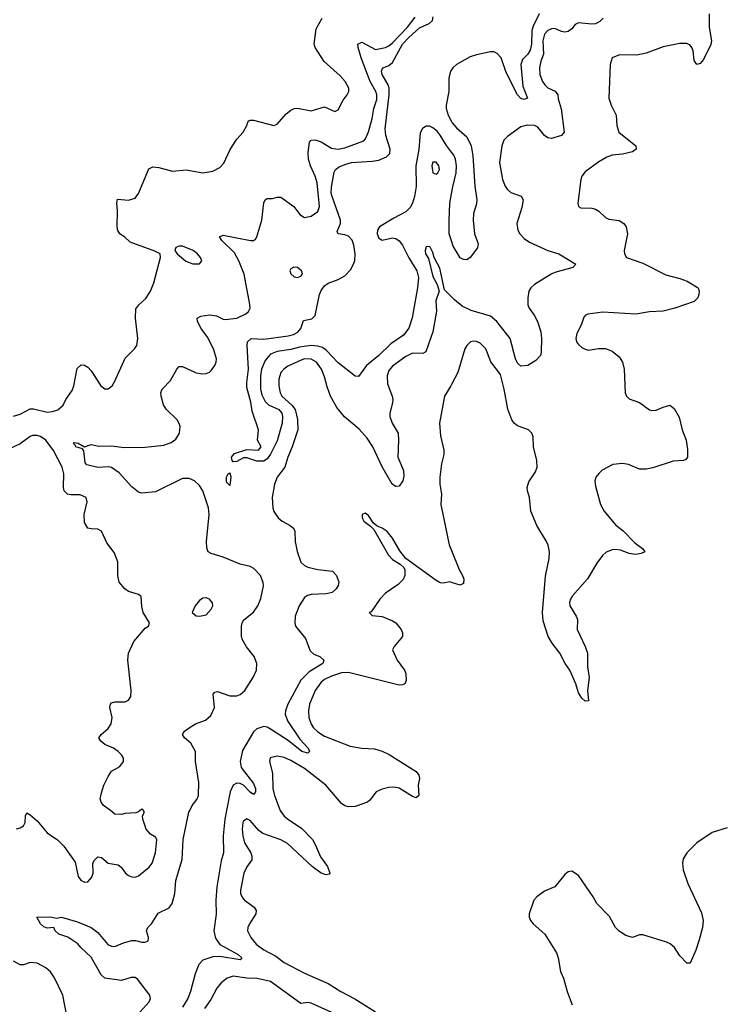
# Model space of a CAD drawing. Header units: inches. Extents: x 2057696 to 2160536, y 827480 to 1016834.
# Tile 129 of 256: x 2127447 to 2131600, y 878855 to 884675. Entities that reach past the tile are written whole.
import ezdxf

# ---------------------------------------------------------------- set-up
doc = ezdxf.new("R2010")
doc.units = ezdxf.units.IN
doc.header["$MEASUREMENT"] = 0
for name, color, linetype in [('C1827', 7, 'Continuous'), ('C1828', 7, 'Continuous'), ('C1837', 7, 'Continuous'), ('C1838', 7, 'Continuous')]:
    doc.layers.add(name, color=color, linetype=linetype)

msp = doc.modelspace()

# ---------------------------------------------------------------- linework, layer by layer
at = {"layer": 'C1827', "color": 5}
for points, elevation in [([(2127427.9, 879892.1), (2127450, 879898), (2127469.6, 879910.4), (2127479.5, 879930), (2127480.9, 879970), (2127490, 879986), (2127510, 879974.9), (2127550, 879938.7), (2127608.9, 879868.9), (2127670, 879827), (2127709.3, 879790), (2127775.1, 879695.1), (2127792.1, 879610), (2127808.7, 879588.7), (2127830, 879576.8), (2127850, 879579.3), (2127874.2, 879605.8), (2127881, 879630), (2127880.5, 879690), (2127890, 879707.3), (2127910, 879726.8), (2127930, 879722.8), (2127970, 879688.7), (2128030, 879679.5), (2128046.4, 879666.4), (2128073.4, 879630), (2128090, 879615.5), (2128110, 879608.4), (2128130, 879606.7), (2128150, 879614), (2128213.4, 879666.6), (2128231.1, 879690), (2128251.1, 879750), (2128258.5, 879830), (2128250, 879843.6), (2128221.2, 879861.2), (2128195.1, 879890), (2128174.3, 879950), (2128173.6, 879970), (2128185.2, 879990), (2128179.5, 879999.5), (2128179, 880000)], 380), ([(2128141.5, 878790), (2128212.8, 878870), (2128219.8, 878890), (2128216.5, 878910), (2128143.9, 879003.9), (2128130, 879013.8), (2128106.3, 879013.7), (2128050, 878995.3), (2127950, 879009.8), (2127928.2, 879030), (2127870, 879134), (2127809.7, 879190), (2127792, 879212), (2127732.2, 879252.2), (2127679.3, 879270), (2127657.2, 879290), (2127648.7, 879308.7), (2127610, 879306), (2127590, 879312.7), (2127569.5, 879330), (2127549.2, 879370), (2127630, 879373), (2127664.7, 879364.7), (2127694, 879370), (2127790, 879343.1), (2127870.4, 879310), (2127910, 879280.3), (2127969, 879209), (2127990, 879199.3), (2128010, 879197.6), (2128060.9, 879219.1), (2128110, 879231.4), (2128132.6, 879232.6), (2128170, 879222.3), (2128190, 879223.1), (2128206, 879230), (2128209.5, 879250), (2128197, 879290), (2128205.2, 879310), (2128226.6, 879330), (2128266.7, 879393.3), (2128330, 879426), (2128348.1, 879451.9), (2128363.7, 879510), (2128370, 879586), (2128408.1, 879711.9), (2128413.8, 879830), (2128447.7, 879990), (2128452.5, 880000)], 360), ([(2128159, 880000), (2128150, 879992.7), (2128133, 879987), (2128070, 879982.9), (2128050, 879977.6), (2128010, 879979.7), (2127983.2, 880000)], 380), ([(2128669.2, 880000), (2128659.3, 879950), (2128651, 879850), (2128652.5, 879750), (2128637.6, 879702.4), (2128613.2, 879550), (2128606.7, 879470), (2128608.5, 879388.5), (2128595.5, 879290), (2128605.2, 879245.2), (2128629.5, 879209.5), (2128738, 879150), (2128760.3, 879130), (2128750, 879118.7), (2128630, 879137.3), (2128590, 879136.2), (2128530, 879117), (2128506.1, 879090), (2128485.2, 879034.8), (2128456.8, 878930), (2128440.4, 878890), (2128410, 878838.4)], 360), ([(2128987.8, 880000), (2128990, 879994.3), (2129010, 879967.7), (2129030, 879951), (2129115.1, 879895.1), (2129177.6, 879830), (2129196.6, 879796.6), (2129226.3, 879726.3), (2129267.7, 879670), (2129280.7, 879630), (2129276.1, 879623.9), (2129259, 879621), (2129230, 879629.8), (2129176.8, 879670), (2129030, 879804.9), (2128990, 879827.1), (2128885.2, 879865.2), (2128861.8, 879881.8), (2128810, 879941.3), (2128790, 879951.1), (2128770, 879938), (2128767.1, 879930), (2128763.2, 879890), (2128767.2, 879850), (2128776.5, 879810), (2128814, 879750), (2128820.2, 879730), (2128819, 879710), (2128790, 879667.3), (2128771.5, 879630), (2128751.6, 879530), (2128753.4, 879510), (2128764.2, 879484.2), (2128777.1, 879470), (2128832.4, 879430), (2128844.2, 879410), (2128842.7, 879390), (2128805.5, 879330), (2128796.1, 879310), (2128794.7, 879290), (2128813, 879250), (2128844.7, 879210), (2128890, 879176.8), (2128960.6, 879140.6), (2129010, 879102.2), (2129130, 879038.3), (2129270, 878978.4), (2129345.3, 878930), (2129427.6, 878887.6), (2129550.1, 878810.1)], 380), ([(2127726.9, 878786.9), (2127702.9, 878910), (2127652.4, 879012.4), (2127630, 879047), (2127602, 879070), (2127550, 879097.4), (2127510, 879101.3), (2127470, 879088), (2127450, 879087.6), (2127410, 879109.5)], 380), ([(2129410, 878752.9), (2129170, 878862.5), (2129150, 878865.5), (2129110, 878860.2), (2128930, 878990.3), (2128851.7, 879008.3), (2128790, 879009.4), (2128710, 879021.4), (2128673.7, 879010), (2128638.3, 878981.7), (2128613.6, 878950), (2128576.9, 878883.1), (2128539.5, 878830)], 380)]:
    msp.add_lwpolyline(points, dxfattribs=dict(at, elevation=elevation))
at = {"layer": 'C1828', "color": 5}
for points, elevation in [([(2127410, 882332.1), (2127450, 882343.2), (2127510, 882374.3), (2127530, 882374.5), (2127610, 882354.8), (2127642, 882358), (2127672.1, 882367.9), (2127703.4, 882396.6), (2127720.7, 882430), (2127757.6, 882482.4), (2127767.9, 882510), (2127787.7, 882612.3), (2127810, 882634.4), (2127830, 882633.7), (2127850, 882621.3), (2127870, 882599.5), (2127927.4, 882510), (2127950, 882492.4), (2127970, 882492.7), (2127993.6, 882510), (2128010, 882537.3), (2128070, 882674.9), (2128125.6, 882730), (2128139.7, 882750), (2128146.3, 882790), (2128131.3, 882910), (2128134.7, 882965.3), (2128151, 882989), (2128192.5, 883027.5), (2128220.5, 883070), (2128239.6, 883120.4), (2128279, 883270), (2128278, 883290), (2128247, 883307), (2128100.5, 883360.5), (2128069.6, 883389.6), (2128039.3, 883410), (2128028.3, 883428.3), (2128024.2, 883450), (2128025.8, 883545.8), (2128020.9, 883590), (2128026, 883614), (2128090, 883608), (2128130, 883619.1), (2128150, 883646.8), (2128210, 883794), (2128234.5, 883805.5), (2128270, 883802), (2128350, 883779.5), (2128431.7, 883788.3), (2128530, 883770.3), (2128590, 883779.3), (2128630, 883800.5), (2128654.1, 883825.9), (2128691.6, 883908.4), (2128731.6, 883968.4), (2128767.6, 884010), (2128789.6, 884050), (2128795.1, 884070), (2128802.6, 884077.4), (2128810, 884081.6), (2128830, 884080.3), (2128950, 884048.7), (2128970, 884057.1), (2129021.5, 884118.5), (2129050, 884140.8), (2129070, 884150.2), (2129090, 884152.3), (2129170, 884136.2), (2129250, 884160.3), (2129310, 884132.7), (2129330, 884142), (2129360.3, 884199.7), (2129382.4, 884230), (2129393, 884250), (2129392.8, 884270), (2129371.2, 884310), (2129342.4, 884342.4), (2129247.6, 884427.6), (2129194.8, 884510), (2129188.4, 884530), (2129199.8, 884620.2), (2129235.4, 884684.6)], 380), ([(2128452.5, 880000), (2128467, 880030), (2128495.1, 880064.9), (2128503.9, 880090), (2128505.8, 880165.8), (2128486.2, 880290), (2128485.7, 880350), (2128458, 880398), (2128421.2, 880430), (2128409.4, 880450), (2128421.2, 880470), (2128449.3, 880490), (2128487.4, 880512.6), (2128546.3, 880533.7), (2128578, 880562), (2128598.3, 880610), (2128591.7, 880688.3), (2128600.4, 880699.6), (2128616.6, 880703.4), (2128690, 880677.8), (2128730, 880677.5), (2128750, 880686.5), (2128777.3, 880710), (2128829.9, 880790), (2128847.4, 880830), (2128849.8, 880870), (2128833.6, 880910), (2128788.2, 880968.2), (2128764, 881010), (2128757.8, 881030), (2128759.1, 881090), (2128762.9, 881110), (2128773, 881127), (2128830, 881172.7), (2128855.4, 881210), (2128872.7, 881252.7), (2128888.1, 881328.1), (2128887.5, 881347.5), (2128869.8, 881390), (2128831.1, 881430), (2128810, 881443.1), (2128750, 881456.8), (2128650, 881498), (2128579, 881519), (2128560.5, 881530), (2128552.9, 881552.9), (2128550.8, 881590.8), (2128567.7, 881750), (2128563, 881790), (2128530, 881889.6), (2128510, 881922), (2128479.7, 881950), (2128450, 881963.8), (2128410, 881962.8), (2128250, 881885.1), (2128170, 881877), (2128150, 881882), (2128110, 881912.8), (2128035.5, 881995.5), (2127990, 882028.5), (2127970, 882032), (2127910, 882027.9), (2127844.5, 882044.5), (2127835.1, 882055.1), (2127826, 882126), (2127818, 882138), (2127779.3, 882150), (2127778, 882158), (2127766, 882170), (2127770, 882174.8), (2127792.4, 882172.4), (2127830, 882151), (2127870, 882163), (2127914.4, 882154.4), (2127990, 882156.1), (2128065.7, 882145.7), (2128190, 882147.8), (2128299.4, 882160.6), (2128343.4, 882176.6), (2128370, 882195.8), (2128391.5, 882231.5), (2128395.1, 882270), (2128390, 882288.7), (2128378.4, 882310), (2128313.6, 882373.6), (2128297.5, 882397.5), (2128283, 882450), (2128282.4, 882470), (2128289.6, 882490), (2128338, 882542), (2128377, 882610), (2128390, 882624.9), (2128410, 882625.5), (2128490, 882588.4), (2128530, 882581.6), (2128550, 882583), (2128570, 882590.7), (2128579.3, 882600.7), (2128600.9, 882630), (2128609.6, 882650.4), (2128611.3, 882670), (2128593.8, 882730), (2128558.4, 882798.4), (2128520.3, 882850), (2128497.4, 882890), (2128497, 882910), (2128518, 882922), (2128570, 882930.2), (2128610, 882925), (2128650, 882904.9), (2128662.8, 882902.8), (2128730, 882910.2), (2128784.3, 882935.7), (2128800.4, 882950), (2128808.7, 882970), (2128808.6, 882991.4), (2128773.3, 883170), (2128743, 883250), (2128717.3, 883297.3), (2128641.3, 883370), (2128627.8, 883392.2), (2128650, 883401.3), (2128811.1, 883368.9), (2128830, 883370.4), (2128842, 883378), (2128850, 883391), (2128878.3, 883490), (2128890, 883592), (2128899, 883610), (2128910, 883618.8), (2128942, 883618), (2128970, 883626), (2128990, 883626), (2129068.2, 883570), (2129103.2, 883523.2), (2129130, 883505.3), (2129170, 883512.9), (2129210, 883542), (2129219.4, 883570), (2129204.9, 883710), (2129193.9, 883750), (2129165.7, 883810), (2129154.5, 883850), (2129152.7, 883890), (2129161, 883950), (2129170, 883963.1), (2129194.5, 883965.5), (2129230, 883952.1), (2129290, 883916.3), (2129330, 883909.5), (2129370, 883917.7), (2129480.9, 883959.1), (2129492, 883970), (2129508.6, 884011.4), (2129529.9, 884090), (2129539.9, 884150), (2129557.9, 884202.1), (2129559.1, 884230), (2129553, 884250), (2129519.9, 884310), (2129466.7, 884450), (2129447.1, 884510), (2129445.1, 884530), (2129470, 884541.5), (2129550, 884498.6), (2129610, 884510.1), (2129630, 884519.8), (2129650, 884537.2), (2129739.2, 884630), (2129785.6, 884690)], 360), ([(2130000, 883892.2), (2129970, 883930.5), (2129933, 883993), (2129915.1, 884015), (2129890, 884036.1), (2129870, 884045.2), (2129850, 884045.8), (2129827.8, 884032.2), (2129814.7, 884005.3), (2129807.4, 883907.4), (2129789.3, 883810), (2129791.7, 883688.3), (2129781.8, 883630), (2129768.7, 883590), (2129755.1, 883564.9), (2129730, 883538.8), (2129658.3, 883501.7), (2129574.6, 883450), (2129562.6, 883430), (2129559.7, 883410), (2129570, 883383.2), (2129590, 883371.3), (2129650, 883385.5), (2129670, 883380.8), (2129690, 883367.8), (2129710, 883342.6), (2129748, 883268), (2129795.3, 883190), (2129803.7, 883150), (2129799.4, 883090), (2129767.8, 882912.2), (2129747.8, 882852.2), (2129715.2, 882810), (2129640.3, 882759.7), (2129570.2, 882690), (2129498, 882630), (2129450, 882565.2), (2129430, 882567), (2129330, 882646.2), (2129260.3, 882720.3), (2129236.3, 882736.3), (2129210, 882745.8), (2129170, 882748.1), (2129101, 882739), (2129050, 882725.6), (2128970, 882714.2), (2128930, 882697.3), (2128899.3, 882660.7), (2128877, 882610), (2128870.1, 882570), (2128870.1, 882490), (2128877.7, 882457.7), (2128898, 882418), (2128917.8, 882397.8), (2128979.5, 882370), (2128997.4, 882350), (2129001.1, 882330), (2128999.3, 882290), (2128970, 882184.7), (2128930, 882106.9), (2128910, 882079.7), (2128890, 882065.1), (2128850, 882065.4), (2128790, 882086), (2128770, 882086), (2128730, 882063), (2128710, 882060.9), (2128702.9, 882070), (2128699.5, 882090), (2128717.2, 882110), (2128790, 882134), (2128858, 882130), (2128874, 882150), (2128854, 882190), (2128858, 882250), (2128820.7, 882360.7), (2128814.2, 882414.2), (2128790, 882501.2), (2128789.4, 882530), (2128800.2, 882610), (2128791.1, 882750), (2128794.7, 882770), (2128815.3, 882790), (2128890, 882787.3), (2129033.8, 882806.2), (2129065.9, 882814.1), (2129091.8, 882828.2), (2129108.9, 882850), (2129124, 882896), (2129173.5, 882906.5), (2129194.6, 882925.4), (2129219.6, 883050), (2129230, 883074.7), (2129250, 883102), (2129270, 883118), (2129330, 883138.4), (2129370, 883160.9), (2129402.9, 883197.1), (2129421.2, 883230), (2129428.1, 883251.9), (2129429.9, 883290.1), (2129422.7, 883342.7), (2129412.4, 883372.4), (2129390, 883395), (2129370, 883403.2), (2129329.2, 883410), (2129323.1, 883423.1), (2129342.9, 883470), (2129343.4, 883490), (2129293.7, 883630), (2129289.2, 883650), (2129290, 883684), (2129306.2, 883773.8), (2129314.6, 883790), (2129335.7, 883804.2), (2129370, 883819.8), (2129409.4, 883830), (2129530, 883838.2), (2129570, 883845.2), (2129616.3, 883863.7), (2129635.9, 883884.1), (2129636.4, 883910), (2129611, 883990), (2129607.1, 884030), (2129631.4, 884231.4), (2129632.2, 884270), (2129625.5, 884290), (2129589.4, 884350), (2129586, 884370), (2129590, 884383.1), (2129596.3, 884390), (2129630, 884403.5), (2129650, 884421.6), (2129710, 884529.1), (2129746.8, 884570), (2129810, 884625.8), (2129867.7, 884652.3), (2129888, 884670), (2129891.8, 884691.8)], 340), ([(2130000, 884378.7), (2129994.3, 884370), (2129984.5, 884330), (2129984.8, 884250), (2129967.7, 884170), (2129967.3, 884150), (2129979.8, 884110), (2130000, 884073)], 340), ([(2130000, 883368), (2129986.9, 883410), (2129985.4, 883485.4), (2129990.6, 883590), (2130000, 883645.7)], 340), ([(2130000, 883036), (2129957.5, 883077.5), (2129930, 883206), (2129896.9, 883270), (2129890, 883299), (2129873.3, 883330), (2129870, 883335.1), (2129850, 883332.3), (2129843.1, 883310), (2129846, 883290), (2129863.2, 883263.2), (2129890, 883156.3), (2129914.8, 883110), (2129926.8, 883070), (2129907.4, 883012.6), (2129911.6, 882951.6), (2129890.1, 882830), (2129848, 882712), (2129830, 882702.5), (2129770, 882704), (2129730, 882685), (2129650, 882626.6), (2129630, 882601.1), (2129619.4, 882570), (2129622.1, 882522.1), (2129649.1, 882450), (2129652.4, 882430), (2129651.5, 882410), (2129635.5, 882350), (2129635.2, 882330), (2129648.4, 882290), (2129683.6, 882230), (2129687.1, 882190), (2129683.2, 882090), (2129716.2, 882010), (2129717.4, 881977.4), (2129712.2, 881950), (2129690, 881918), (2129670, 881916.3), (2129649.8, 881929.8), (2129590, 882031.3), (2129535.5, 882150), (2129501.6, 882201.6), (2129454, 882254), (2129366.9, 882326.9), (2129322.8, 882382.8), (2129283.7, 882450), (2129264.4, 882504.4), (2129250, 882563.6), (2129231, 882610), (2129201.4, 882650), (2129170, 882668.8), (2129128.8, 882670), (2129033.1, 882626.9), (2129008.3, 882610), (2128990.6, 882589.4), (2128979.5, 882550), (2128979.5, 882510), (2128986.1, 882470), (2128997.4, 882450), (2129056.8, 882396.8), (2129075.2, 882370), (2129089.2, 882310.8), (2129092.2, 882250), (2129058.2, 882150), (2129031.8, 882090), (2129014.3, 882030), (2128970.2, 881970), (2128953.4, 881930), (2128938.8, 881850), (2128943.2, 881790), (2128950, 881768.2), (2128976, 881730), (2128998, 881710), (2129045.2, 881685.2), (2129066.9, 881666.9), (2129074.1, 881650), (2129076.3, 881590), (2129088, 881532), (2129110, 881469.3), (2129130, 881448.1), (2129150, 881439.8), (2129210, 881425.5), (2129295.4, 881415.4), (2129319.5, 881390), (2129334, 881350), (2129330.4, 881330), (2129318.7, 881310), (2129294.9, 881290), (2129258.5, 881281.5), (2129170, 881276.8), (2129148.8, 881271.2), (2129130, 881259.7), (2129099.3, 881210), (2129076.5, 881150), (2129074, 881110), (2129078.6, 881090), (2129137.2, 881017.2), (2129165.3, 880945.3), (2129185.5, 880925.5), (2129222, 880910), (2129244.7, 880890), (2129238.6, 880870), (2129159.4, 880820.6), (2129109.8, 880770.2), (2129032.4, 880630), (2129018.4, 880590), (2129017, 880570), (2129029.6, 880530), (2129102.5, 880422.5), (2129153.1, 880370), (2129160.7, 880350), (2129150, 880338.8), (2129114.8, 880350), (2129034.3, 880414.3), (2128930, 880482), (2128910, 880493.2), (2128890, 880497.6), (2128850, 880483.5), (2128830, 880466), (2128764.7, 880355.3), (2128750.1, 880290), (2128755.7, 880255.7), (2128830, 880160.7), (2128840.8, 880130), (2128840.7, 880110), (2128830, 880094.3), (2128810, 880108.9), (2128770.9, 880150.9), (2128750, 880160.7), (2128730, 880162.6), (2128709.1, 880150.9), (2128691, 880110), (2128669.2, 880000)], 360), ([(2130000, 882517.7), (2129996, 882510), (2129958.7, 882450), (2129928.9, 882290), (2129935.4, 882215.4), (2129955.2, 882130), (2129954.5, 882105.5), (2129940.3, 882050), (2129930.2, 881970), (2129930.2, 881930), (2129941.1, 881870), (2129937.3, 881810), (2129986.4, 881570), (2130000, 881536.6)], 380), ([(2127983.2, 880000), (2127943.6, 880030), (2127928, 880050), (2127923.5, 880070), (2127930, 880106), (2127945.1, 880150), (2127970, 880202), (2127990, 880233), (2128038.9, 880261.1), (2128061.2, 880290), (2128061.2, 880310), (2128049.3, 880330), (2128029.5, 880350), (2128000.9, 880370), (2127951, 880391), (2127927.3, 880410), (2127915.1, 880430), (2127929.3, 880450), (2127970, 880484.4), (2127987.5, 880512.5), (2127993.5, 880550), (2127979.7, 880610), (2127983.7, 880630), (2127990, 880636.3), (2128010, 880642.4), (2128070, 880643.7), (2128090, 880653), (2128105.1, 880674.9), (2128106.9, 880710), (2128086.2, 880890), (2128089.7, 880930), (2128121.1, 880998.9), (2128190, 881078), (2128208, 881090), (2128215.3, 881110), (2128178, 881170), (2128170, 881206), (2128165.6, 881265.6), (2128150, 881277.2), (2128090, 881296), (2128069.2, 881310), (2128034.5, 881350), (2128028.3, 881388.3), (2128027.1, 881470), (2128006, 881526), (2127962.3, 881582.3), (2127930, 881652), (2127910, 881664.2), (2127870, 881664.7), (2127850, 881669.7), (2127830, 881702.7), (2127828.2, 881750), (2127845.3, 881825.3), (2127840.7, 881850), (2127805.8, 881865.8), (2127750, 881865.6), (2127730, 881869.9), (2127711.2, 881890), (2127705.8, 881910), (2127707.7, 881990), (2127698.9, 882030), (2127648, 882128), (2127602.8, 882190), (2127570, 882211.8), (2127550, 882217.6), (2127523.5, 882216.5), (2127509.1, 882210.9), (2127450, 882167.5), (2127384, 882136)], 380), ([(2130000, 881348.5), (2129990, 881351.8), (2129950, 881343.7), (2129933.2, 881346.8), (2129910, 881359.6), (2129729.3, 881489.3), (2129695.3, 881535.3), (2129651.5, 881610), (2129619.6, 881650), (2129590, 881669.5), (2129560.5, 881680.5), (2129539.3, 881699.3), (2129510, 881744), (2129490, 881759), (2129472, 881750), (2129471.3, 881730), (2129481, 881710), (2129521.4, 881681.4), (2129540.7, 881660.7), (2129627.3, 881510), (2129650, 881484.9), (2129697.1, 881457.1), (2129717.1, 881437.1), (2129723, 881423), (2129723.1, 881390), (2129713.4, 881366.6), (2129684.3, 881335.7), (2129610, 881284.5), (2129576.3, 881250), (2129524.7, 881175.3), (2129514, 881170), (2129530, 881154), (2129590, 881147.7), (2129650, 881122.4), (2129670.4, 881110), (2129703, 881070), (2129710.5, 881050), (2129710.6, 881030), (2129661, 880970), (2129651, 880950), (2129678.4, 880890), (2129721.7, 880830), (2129728.9, 880810), (2129731.9, 880768.1), (2129724, 880750), (2129710, 880743), (2129690, 880742.2), (2129390, 880817.1), (2129350, 880813.7), (2129290, 880794), (2129250, 880774), (2129230, 880758.5), (2129193.9, 880710), (2129160.1, 880630), (2129153.9, 880590), (2129155.8, 880550), (2129170, 880510.4), (2129183.9, 880490), (2129210, 880465.8), (2129250, 880440.9), (2129400, 880380), (2129470, 880369.4), (2129545.2, 880365.2), (2129589.7, 880350.4), (2129630.9, 880330.9), (2129790.2, 880230.2), (2129806.4, 880210), (2129810.3, 880190.3), (2129803.6, 880150), (2129806.4, 880090), (2129790, 880076.3), (2129770, 880082.7), (2129690, 880132.2), (2129658.5, 880138.5), (2129630, 880136.5), (2129590, 880127.3), (2129553.7, 880110), (2129517.8, 880062.2), (2129502.8, 880050), (2129430, 880024.7), (2129390, 880022.7), (2129370, 880028.6), (2129350, 880041.7), (2129256.3, 880150), (2129130, 880248.4), (2129050, 880295.4), (2129010, 880313.6), (2128970, 880321.1), (2128928.3, 880311.7), (2128923, 880290), (2128941.2, 880221.2), (2128944.3, 880130), (2128953.7, 880090), (2128987.8, 880000)], 380), ([(2128179, 880000), (2128170, 880009), (2128159, 880000)], 380)]:
    msp.add_lwpolyline(points, dxfattribs=dict(at, elevation=elevation))
for points, elevation in [([(2129910, 883833.6), (2129890, 883832), (2129882.7, 883810), (2129889.1, 883770), (2129910, 883761.3), (2129919.6, 883770), (2129929.6, 883790), (2129925.6, 883810)], 360), ([(2128410, 883337), (2128390, 883336), (2128371.1, 883328.9), (2128364.7, 883310), (2128378, 883290), (2128430, 883247.7), (2128470, 883230.8), (2128510, 883231.3), (2128524, 883250), (2128516, 883270), (2128499.3, 883290), (2128472.3, 883310)], 380), ([(2129068.5, 883211.5), (2129050, 883202), (2129044, 883190), (2129050, 883172), (2129070, 883154.8), (2129090, 883151), (2129110, 883158), (2129119, 883170), (2129113.2, 883190), (2129090, 883209.2)], 360), ([(2128690, 881922), (2128670, 881942), (2128668.9, 881970), (2128679, 881990), (2128690, 881997.3), (2128696, 881970)], 340), ([(2128550, 881258), (2128530, 881256), (2128510, 881242.7), (2128484.9, 881210), (2128466, 881170), (2128490.7, 881150.7), (2128510, 881148.4), (2128550, 881158), (2128578.7, 881190), (2128589.5, 881210), (2128587.2, 881227.2), (2128570, 881249.3)], 380)]:
    msp.add_lwpolyline(points, close=True, dxfattribs=dict(at, elevation=elevation))
at = {"layer": 'C1837', "color": 5, "elevation": 420}
msp.add_lwpolyline([(2131630, 879899.1), (2131541, 879870), (2131450.8, 879810), (2131390.4, 879749.6), (2131370, 879715.3), (2131365.5, 879690), (2131368.2, 879650), (2131396.4, 879570), (2131476.5, 879396.5), (2131486.7, 879350), (2131483.2, 879310), (2131464.4, 879235.6), (2131444.8, 879175.2), (2131410, 879098), (2131390, 879099), (2131350, 879141.2), (2131318.4, 879190), (2131291.9, 879211.9), (2131270, 879222.4), (2131130, 879265.6), (2131110, 879266.6), (2131069.6, 879249.6), (2131030, 879262), (2130990, 879287.3), (2130970, 879309.5), (2130933.8, 879373.8), (2130859.6, 879450), (2130836.9, 879490), (2130750, 879616), (2130710, 879641.2), (2130690, 879637.2), (2130670, 879622.7), (2130610.6, 879550), (2130550, 879523.6), (2130504.9, 879490), (2130485.5, 879470), (2130458, 879390), (2130458, 879370), (2130466, 879350), (2130482.4, 879330), (2130550.4, 879270), (2130619.9, 879159.9), (2130630.9, 879129.1), (2130644, 879050), (2130661.6, 879010), (2130683.6, 878930), (2130712.8, 878852.8)], dxfattribs=at)
at = {"layer": 'C1838', "color": 5}
for points, elevation in [([(2130518.7, 884710), (2130482.6, 884637.4), (2130474.1, 884610), (2130471.9, 884530), (2130465.4, 884494.6), (2130450, 884470), (2130420.1, 884440), (2130409.7, 884410), (2130422.1, 884282.1), (2130448.7, 884210), (2130430, 884203.2), (2130410, 884208.8), (2130390, 884230.9), (2130321.9, 884361.9), (2130293, 884450), (2130270, 884475.7), (2130250, 884484.1), (2130230, 884485), (2130147.9, 884467.9), (2130110, 884455.3), (2130030, 884409.3), (2130007.4, 884390), (2130000, 884378.7)], 340), ([(2131522.3, 884710), (2131523.7, 884630), (2131536.3, 884550), (2131531.8, 884528.2), (2131490, 884439.3), (2131470, 884416), (2131450, 884409.3), (2131434.2, 884434.2), (2131428.5, 884490), (2131421, 884510), (2131410, 884523.5), (2131390, 884534.8), (2131350, 884533.5), (2131250, 884514.6), (2131150, 884477), (2131095.8, 884464.2), (2130992.9, 884467.1), (2130950.3, 884449.7), (2130937, 884410), (2130928.8, 884210), (2130943.1, 884170), (2130974, 884110), (2130976.9, 884050), (2130988.9, 884010), (2131088.4, 883930), (2131092.2, 883910), (2131070, 883893.6), (2131010, 883880.7), (2130950, 883874), (2130918, 883862), (2130870, 883834.5), (2130790, 883776.2), (2130770.5, 883750), (2130763.8, 883730), (2130745.5, 883590), (2130750.7, 883570.7), (2130763.4, 883563.4), (2130830, 883560.4), (2130850, 883554.4), (2130870, 883543.8), (2130910, 883506), (2130930, 883494.9), (2130990, 883487), (2131019.3, 883470), (2131032.4, 883450), (2131040.5, 883410), (2131020.3, 883310), (2131022.4, 883290), (2131034, 883270), (2131130, 883235.3), (2131267.3, 883167.3), (2131350, 883146), (2131393.4, 883130), (2131457.3, 883090), (2131463, 883070), (2131461.3, 883050), (2131455.8, 883030), (2131434.9, 883010), (2131319.1, 882970), (2131250, 882951.3), (2131170, 882947.5), (2131090, 882934.5), (2130894.6, 882945.4), (2130805.4, 882934.6), (2130791, 882929), (2130782.8, 882917.2), (2130766.8, 882870), (2130739.9, 882820.1), (2130734, 882790), (2130739.1, 882770), (2130750, 882754.8), (2130770, 882737.3), (2130790, 882727.7), (2130810, 882722), (2130869.5, 882730.5), (2130910, 882730.5), (2130950, 882714.9), (2130990, 882683), (2131010.3, 882650), (2131020.3, 882610), (2131026, 882470), (2131033.4, 882450), (2131050, 882433.4), (2131111.4, 882411.4), (2131170, 882368.5), (2131184.8, 882364.8), (2131210, 882367.2), (2131250, 882385.5), (2131290, 882396), (2131316, 882376), (2131345.2, 882325.2), (2131363.8, 882250), (2131386, 882190), (2131395.2, 882135.2), (2131394.4, 882090), (2131384.2, 882075.8), (2131371.2, 882068.8), (2131310, 882064.6), (2131190, 882026), (2131150, 882017.6), (2131110, 882018.4), (2131046.1, 882046.1), (2131010, 882050.9), (2130953.7, 882046.3), (2130890, 882011.3), (2130870, 881993.3), (2130853.7, 881970), (2130847.6, 881950), (2130850, 881918), (2130880.5, 881810), (2130901.6, 881770), (2130968.2, 881690), (2131013.7, 881653.7), (2131083.2, 881583.2), (2131127.7, 881550), (2131142, 881530), (2131120.9, 881519.1), (2131090, 881513.7), (2131050, 881520.3), (2130998.4, 881538.4), (2130970, 881543.2), (2130950, 881541.2), (2130913, 881527), (2130892.1, 881507.9), (2130858.2, 881461.8), (2130804, 881370), (2130715.2, 881270), (2130702.8, 881250), (2130696.5, 881230), (2130698.6, 881210), (2130736.9, 881150), (2130743.7, 881130), (2130743.1, 881070), (2130790.2, 880970), (2130802.7, 880930), (2130804.2, 880850), (2130813.9, 880786.1), (2130803.8, 880710), (2130810, 880648), (2130790, 880647), (2130770, 880664.5), (2130750, 880696), (2130735.4, 880750), (2130698.2, 880830), (2130671.6, 880870), (2130640.8, 880930), (2130594, 880990), (2130571.1, 881030), (2130542.3, 881122.3), (2130538.3, 881170), (2130554.5, 881385.5), (2130576.5, 881490), (2130578.8, 881530), (2130571.5, 881568.5), (2130562.1, 881590), (2130505, 881685), (2130468.2, 881770), (2130461.1, 881850), (2130448.6, 881890), (2130446.6, 881910), (2130457.1, 881942.9), (2130497, 882003), (2130505.4, 882030), (2130504.4, 882070), (2130485.1, 882150), (2130482, 882210), (2130475.1, 882230), (2130454.5, 882250), (2130390, 882274.3), (2130370, 882289.6), (2130355.8, 882310), (2130332.1, 882372.1), (2130311.7, 882491.7), (2130290, 882577.2), (2130231.8, 882651.8), (2130203, 882730), (2130170, 882763.6), (2130146.6, 882773.4), (2130130, 882775.1), (2130111.3, 882770), (2130090, 882749.4), (2130078.7, 882730), (2130037.4, 882590), (2130000, 882517.7)], 380), ([(2130895.6, 884684.4), (2130876.2, 884663.8), (2130850, 884650.5), (2130830, 884647.9), (2130750, 884655.9), (2130730, 884645.4), (2130710, 884621.1), (2130690, 884605.6), (2130670, 884600.3), (2130650, 884604.1), (2130610, 884622.2), (2130590, 884620.8), (2130570, 884610.7), (2130550.2, 884590), (2130539.1, 884550), (2130543.8, 884470), (2130527.8, 884430), (2130519.3, 884390), (2130522.7, 884350), (2130538.2, 884310), (2130551.5, 884290), (2130570, 884271.5), (2130612, 884252), (2130627.6, 884230), (2130630, 884206), (2130647.1, 884147.1), (2130665.3, 884010), (2130649.1, 883990.9), (2130590, 883972.9), (2130570, 883976.1), (2130550, 883989.8), (2130510, 884039.7), (2130490, 884049.7), (2130449, 884051), (2130410, 884040.7), (2130330, 883985.1), (2130310, 883962.7), (2130297, 883930), (2130283.9, 883830), (2130300.7, 883730), (2130317.3, 883690), (2130330.2, 883670.2), (2130350, 883652.9), (2130412.3, 883632.3), (2130424, 883610), (2130415.8, 883564.2), (2130386, 883470), (2130391.5, 883430), (2130403.2, 883410), (2130430, 883381.5), (2130460.7, 883360.7), (2130570, 883311), (2130634.9, 883290), (2130734.8, 883230), (2130716, 883210), (2130610, 883181.4), (2130588.8, 883171.2), (2130490.3, 883110), (2130469.1, 883090), (2130456.9, 883070), (2130450.2, 883030), (2130451.8, 882990), (2130458.4, 882970), (2130488.6, 882928.6), (2130508.8, 882890), (2130527.2, 882830), (2130531.9, 882790), (2130530.1, 882710), (2130526.4, 882690), (2130498.9, 882661.1), (2130450, 882631.8), (2130410, 882625.9), (2130390, 882645.3), (2130378.5, 882670), (2130346, 882790), (2130268.1, 882890), (2130230, 882923.2), (2130116.8, 882956.8), (2130062.5, 882982.5), (2130018.3, 883018.3), (2130000, 883036)], 360), ([(2130000, 884073), (2130004.6, 884064.6), (2130030, 884035), (2130090, 883982.6), (2130115.5, 883930), (2130125.5, 883870), (2130137.8, 883690), (2130148.9, 883610), (2130146.9, 883586.9), (2130130.2, 883529.8), (2130127.9, 883490), (2130135.5, 883410), (2130157.6, 883350), (2130154, 883326), (2130110.5, 883269.5), (2130090, 883256), (2130070, 883258), (2130050, 883267), (2130010, 883336), (2130000, 883368)], 340), ([(2130000, 883645.7), (2130007, 883687), (2130027.8, 883770), (2130028.9, 883810), (2130023.3, 883850), (2130014.2, 883874.2), (2130000, 883892.2)], 340), ([(2130000, 881536.6), (2130045.3, 881425.3), (2130064.9, 881390), (2130071.9, 881368.1), (2130070, 881342), (2130050, 881332.3), (2130000, 881348.5)], 380)]:
    msp.add_lwpolyline(points, dxfattribs=dict(at, elevation=elevation))

doc.saveas('drawing.dxf')
